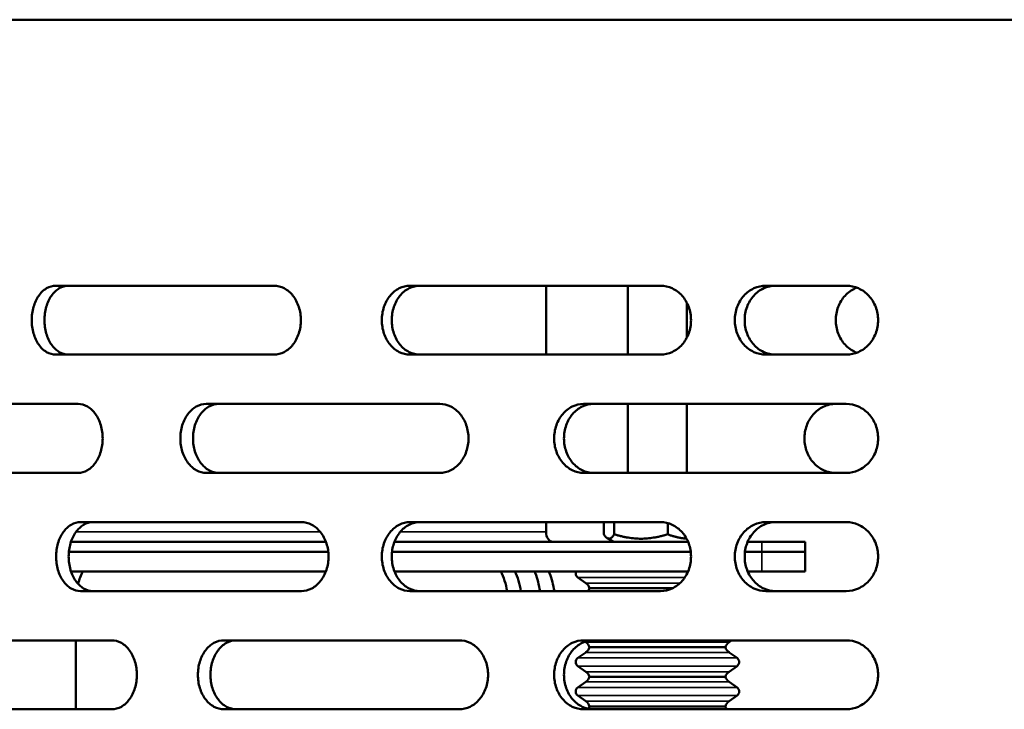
# Model space of a CAD drawing. Header units: millimetres. Extents: x -1169 to 6987, y -1641 to 2057.
# Tile 19 of 36: x 4263 to 4363, y 768 to 838. Entities that reach past the tile are written whole.
import ezdxf

# ---------------------------------------------------------------- set-up
doc = ezdxf.new("R2010")
doc.units = ezdxf.units.MM
doc.layers.add('Видимые тонкие (ГОСТ)', color=7, linetype='Continuous', lineweight=35)
doc.layers.add('Видимый контур (ГОСТ)', color=7, linetype='Continuous', lineweight=50)

msp = doc.modelspace()

# ---------------------------------------------------------------- linework, layer by layer
at = {"layer": 'Видимые тонкие (ГОСТ)'}
for p, q in [((4268.959, 786), (4293.783, 786)), ((4301.881, 786), (4316.693, 786)), ((4338.614, 784), (4338.614, 785)), ((4338.614, 782), (4338.614, 784)), ((4319.919, 781.391), (4330.792, 781.391)), ((4320.733, 780.817), (4330.311, 780.817)), ((4320.733, 774.817), (4335.281, 774.817)), ((4319.919, 773.208), (4336.095, 773.208)), ((4320.733, 773.782), (4335.281, 773.782)), ((4319.919, 772.391), (4336.095, 772.391)), ((4320.733, 771.817), (4335.281, 771.817)), ((4319.919, 770.208), (4336.095, 770.208)), ((4320.733, 770.782), (4335.281, 770.782)), ((4319.919, 769.391), (4336.095, 769.391)), ((4320.733, 768.817), (4335.281, 768.817))]:
    msp.add_line(p, q, dxfattribs=at)
at = {"layer": 'Видимый контур (ГОСТ)'}
for p, q in [((4713.165, 838), (4193.165, 838)), ((4289.069, 811), (4266.911, 811)), ((4328.333, 811), (4302.877, 811)), ((4316.693, 811), (4316.693, 804)), ((4325.007, 804), (4325.007, 811)), ((4347.185, 811), (4339.001, 811)), ((4331.007, 805.76), (4331.007, 809.239)), ((4266.911, 804), (4289.069, 804)), ((4302.877, 804), (4328.333, 804)), ((4339.001, 804), (4347.185, 804)), ((4269.178, 799), (4249.233, 799)), ((4305.907, 799), (4282.188, 799)), ((4347.185, 799), (4320.514, 799)), ((4325.007, 792), (4325.007, 799)), ((4331.007, 792), (4331.007, 799)), ((4249.233, 792), (4269.178, 792)), ((4282.188, 792), (4305.907, 792)), ((4320.514, 792), (4347.185, 792)), ((4291.854, 787), (4269.42, 787)), ((4328.333, 787), (4302.877, 787)), ((4316.693, 787), (4316.693, 786)), ((4322.567, 787), (4322.567, 785.764)), ((4323.612, 787), (4323.612, 785.764)), ((4329.052, 786.902), (4329.052, 785.764)), ((4347.185, 787), (4339.001, 787)), ((4294.347, 785), (4268.458, 785)), ((4331.118, 785), (4301.301, 785)), ((4323.557, 785), (4322.923, 785.366)), ((4338.614, 785), (4337.165, 785)), ((4338.614, 785), (4343.007, 785)), ((4343.007, 784), (4343.007, 785)), ((4268.246, 784), (4294.586, 784)), ((4294.586, 784), (4268.246, 784)), ((4301.056, 784), (4331.384, 784)), ((4331.384, 784), (4301.056, 784)), ((4336.895, 784), (4338.614, 784)), ((4338.614, 784), (4336.895, 784)), ((4343.007, 784), (4338.614, 784)), ((4338.614, 784), (4343.007, 784)), ((4343.007, 782), (4343.007, 784)), ((4268.458, 782), (4294.347, 782)), ((4301.301, 782), (4331.118, 782)), ((4337.165, 782), (4338.614, 782)), ((4343.007, 782), (4338.614, 782)), ((4320.733, 780.817), (4319.919, 781.391)), ((4269.42, 780), (4291.854, 780)), ((4302.877, 780), (4328.333, 780)), ((4321.111, 780.3), (4329.579, 780.3)), ((4339.001, 780), (4347.185, 780)), ((4272.604, 775), (4252.247, 775)), ((4268.964, 775), (4268.964, 768)), ((4307.876, 775), (4283.988, 775)), ((4347.185, 775), (4320.514, 775)), ((4320.733, 774.817), (4320.673, 774.86)), ((4335.281, 774.817), (4335.54, 775)), ((4321.111, 774.3), (4334.903, 774.3)), ((4320.733, 773.782), (4319.919, 773.208)), ((4335.281, 773.782), (4336.095, 773.208)), ((4320.733, 771.817), (4319.919, 772.391)), ((4335.281, 771.817), (4336.095, 772.391)), ((4321.111, 771.3), (4334.903, 771.3)), ((4320.733, 770.782), (4319.919, 770.208)), ((4335.281, 770.782), (4336.095, 770.208)), ((4320.733, 768.817), (4319.919, 769.391)), ((4335.281, 768.817), (4336.095, 769.391)), ((4252.247, 768), (4272.604, 768)), ((4283.988, 768), (4307.876, 768)), ((4320.514, 768), (4347.185, 768)), ((4321.111, 768.3), (4334.903, 768.3))]:
    msp.add_line(p, q, dxfattribs=at)
for centre, radius, start, end in [((4320.207, 781.8), 0.5, 156.42182, 234.81826), ((4320.157, 780), 1, 17.4576, 54.81826), ((4320.157, 780.6), 1, 323.1301, 342.5424), ((4320.157, 774), 1, 17.4576, 54.81826), ((4335.857, 774), 1, 125.18174, 162.5424), ((4320.157, 774.6), 1, 305.18174, 342.5424), ((4335.857, 774.6), 1, 197.4576, 234.81826), ((4320.207, 772.8), 0.5, 125.18174, 234.81826), ((4335.807, 772.8), 0.5, 305.18174, 54.81826), ((4320.157, 771), 1, 17.4576, 54.81826), ((4335.857, 771), 1, 125.18174, 162.5424), ((4320.157, 771.6), 1, 305.18174, 342.5424), ((4335.857, 771.6), 1, 197.4576, 234.81826), ((4320.207, 769.8), 0.5, 125.18174, 234.81826), ((4335.807, 769.8), 0.5, 305.18174, 54.81826), ((4320.157, 768), 1, 17.4576, 54.81826), ((4335.857, 768), 1, 125.18174, 162.5424), ((4320.157, 768.6), 1, 326.82118, 342.5424), ((4335.857, 768.6), 1, 197.4576, 216.8699)]:
    msp.add_arc(centre, radius, start, end, dxfattribs=at)
for centre, major_axis, start_param, end_param in [((4317.401, 786), (0, -1), 4.712389, 6.283185), ((4272.499, 779), (0, 5), 0.927295, 1.218293), ((4309.269, 779), (0, -5), 1.772154, 2.214297), ((4310.683, 779), (0, 5), 4.913747, 5.35589)]:
    msp.add_ellipse(centre, major_axis=major_axis, ratio=0.707107, start_param=start_param, end_param=end_param, dxfattribs=at)
for points, knots in [([(4266.911, 804), (4266.603, 804), (4266.275, 804.088), (4265.672, 804.445), (4265.398, 804.716), (4264.966, 805.338), (4264.78, 805.73), (4264.533, 806.592), (4264.472, 807.06), (4264.472, 807.5), (4264.472, 807.939), (4264.533, 808.407), (4264.78, 809.269), (4264.966, 809.662), (4265.398, 810.284), (4265.672, 810.554), (4266.275, 810.912), (4266.603, 811), (4266.911, 811)], [1.585961, 1.585961, 1.585961, 1.585961, 1.718576, 1.718576, 1.851192, 1.851192, 1.983006, 1.983006, 2.114821, 2.114821, 2.114821, 2.246635, 2.246635, 2.378449, 2.378449, 2.511065, 2.511065, 2.64368, 2.64368, 2.64368, 2.64368]), ([(4268.203, 811), (4267.895, 811), (4267.567, 810.912), (4266.965, 810.554), (4266.691, 810.284), (4266.26, 809.662), (4266.074, 809.269), (4265.827, 808.407), (4265.766, 807.939), (4265.766, 807.5), (4265.766, 807.06), (4265.827, 806.592), (4266.074, 805.73), (4266.26, 805.338), (4266.691, 804.716), (4266.965, 804.446), (4267.567, 804.088), (4267.895, 804), (4268.203, 804)], [1.586022, 1.586022, 1.586022, 1.586022, 1.718649, 1.718649, 1.851277, 1.851277, 1.983091, 1.983091, 2.114905, 2.114905, 2.114905, 2.246719, 2.246719, 2.378533, 2.378533, 2.51116, 2.51116, 2.643788, 2.643788, 2.643788, 2.643788]), ([(4289.069, 811), (4289.41, 811), (4289.775, 810.912), (4290.447, 810.555), (4290.754, 810.285), (4291.24, 809.664), (4291.451, 809.27), (4291.731, 808.408), (4291.8, 807.939), (4291.8, 807.06), (4291.731, 806.591), (4291.451, 805.729), (4291.24, 805.336), (4290.754, 804.714), (4290.447, 804.445), (4289.775, 804.087), (4289.41, 804), (4289.069, 804)], [0.527375, 0.527375, 0.527375, 0.527375, 0.659244, 0.659244, 0.791112, 0.791112, 0.922954, 0.922954, 1.054797, 1.054797, 1.186639, 1.186639, 1.318481, 1.318481, 1.45035, 1.45035, 1.582218, 1.582218, 1.582218, 1.582218]), ([(4302.877, 804), (4302.517, 804), (4302.133, 804.088), (4301.428, 804.445), (4301.106, 804.715), (4300.601, 805.337), (4300.382, 805.73), (4300.092, 806.592), (4300.021, 807.06), (4300.021, 807.5), (4300.021, 807.939), (4300.092, 808.407), (4300.382, 809.269), (4300.601, 809.662), (4301.106, 810.284), (4301.428, 810.554), (4302.133, 810.912), (4302.517, 811), (4302.877, 811)], [1.585377, 1.585377, 1.585377, 1.585377, 1.717883, 1.717883, 1.850388, 1.850388, 1.982207, 1.982207, 2.114026, 2.114026, 2.114026, 2.245845, 2.245845, 2.377664, 2.377664, 2.510169, 2.510169, 2.642675, 2.642675, 2.642675, 2.642675]), ([(4303.881, 811), (4303.521, 811), (4303.138, 810.912), (4302.433, 810.554), (4302.112, 810.284), (4301.606, 809.662), (4301.388, 809.269), (4301.098, 808.407), (4301.026, 807.939), (4301.026, 807.5), (4301.026, 807.06), (4301.098, 806.592), (4301.388, 805.73), (4301.606, 805.337), (4302.112, 804.715), (4302.433, 804.445), (4303.138, 804.088), (4303.521, 804), (4303.881, 804)], [1.585429, 1.585429, 1.585429, 1.585429, 1.717945, 1.717945, 1.850461, 1.850461, 1.982279, 1.982279, 2.114098, 2.114098, 2.114098, 2.245917, 2.245917, 2.377735, 2.377735, 2.510251, 2.510251, 2.642767, 2.642767, 2.642767, 2.642767]), ([(4328.333, 811), (4328.719, 811), (4329.131, 810.912), (4329.89, 810.554), (4330.237, 810.285), (4330.785, 809.664), (4331.023, 809.27), (4331.338, 808.408), (4331.416, 807.939), (4331.416, 807.06), (4331.338, 806.591), (4331.023, 805.729), (4330.785, 805.336), (4330.237, 804.714), (4329.89, 804.445), (4329.131, 804.087), (4328.719, 804), (4328.333, 804)], [0.527402, 0.527402, 0.527402, 0.527402, 0.659296, 0.659296, 0.79119, 0.79119, 0.923032, 0.923032, 1.054874, 1.054874, 1.186715, 1.186715, 1.318557, 1.318557, 1.450451, 1.450451, 1.582345, 1.582345, 1.582345, 1.582345]), ([(4339.001, 804), (4338.606, 804), (4338.184, 804.087), (4337.409, 804.445), (4337.056, 804.714), (4336.5, 805.336), (4336.259, 805.73), (4335.94, 806.592), (4335.861, 807.06), (4335.861, 807.5), (4335.861, 807.939), (4335.94, 808.408), (4336.259, 809.27), (4336.5, 809.663), (4337.056, 810.285), (4337.409, 810.554), (4338.184, 810.912), (4338.606, 811), (4339.001, 811)], [1.584098, 1.584098, 1.584098, 1.584098, 1.716224, 1.716224, 1.848349, 1.848349, 1.98017, 1.98017, 2.111991, 2.111991, 2.111991, 2.243812, 2.243812, 2.375633, 2.375633, 2.507758, 2.507758, 2.639883, 2.639883, 2.639883, 2.639883]), ([(4340.004, 811), (4339.608, 811), (4339.186, 810.912), (4338.411, 810.554), (4338.058, 810.285), (4337.501, 809.663), (4337.26, 809.27), (4336.941, 808.408), (4336.863, 807.939), (4336.863, 807.5), (4336.863, 807.06), (4336.941, 806.592), (4337.26, 805.73), (4337.501, 805.336), (4338.058, 804.714), (4338.411, 804.445), (4339.186, 804.087), (4339.608, 804), (4340.004, 804)], [1.58413, 1.58413, 1.58413, 1.58413, 1.71626, 1.71626, 1.84839, 1.84839, 1.98021, 1.98021, 2.112031, 2.112031, 2.112031, 2.243851, 2.243851, 2.375672, 2.375672, 2.507802, 2.507802, 2.639931, 2.639931, 2.639931, 2.639931]), ([(4348.252, 810.801), (4348.197, 810.78), (4348.142, 810.758), (4347.694, 810.554), (4347.335, 810.285), (4346.769, 809.664), (4346.523, 809.27), (4346.198, 808.408), (4346.118, 807.939), (4346.118, 807.5)], [-0.4136338, -0.4136338, -0.4136338, -0.4136338, -0.3955726, -0.3955726, -0.263684, -0.263684, -0.131842, -0.131842, 0, 0, 0, 0]), ([(4347.185, 811), (4347.589, 811), (4348.02, 810.912), (4348.815, 810.554), (4349.179, 810.284), (4349.752, 809.661), (4350, 809.269), (4350.329, 808.407), (4350.411, 807.939), (4350.411, 807.06), (4350.329, 806.592), (4350, 805.731), (4349.752, 805.338), (4349.179, 804.716), (4348.815, 804.446), (4348.02, 804.088), (4347.589, 804), (4347.185, 804)], [0.528636, 0.528636, 0.528636, 0.528636, 0.661301, 0.661301, 0.793966, 0.793966, 0.925778, 0.925778, 1.057591, 1.057591, 1.189403, 1.189403, 1.321215, 1.321215, 1.453881, 1.453881, 1.586546, 1.586546, 1.586546, 1.586546]), ([(4346.118, 807.5), (4346.118, 807.06), (4346.198, 806.591), (4346.523, 805.729), (4346.769, 805.336), (4347.335, 804.714), (4347.694, 804.445), (4348.142, 804.242), (4348.197, 804.219), (4348.252, 804.198)], [1.0548572, 1.0548572, 1.0548572, 1.0548572, 1.1866992, 1.1866992, 1.3185412, 1.3185412, 1.4504298, 1.4504298, 1.468491, 1.468491, 1.468491, 1.468491]), ([(4269.178, 799), (4269.49, 799), (4269.823, 798.912), (4270.439, 798.554), (4270.721, 798.284), (4271.166, 797.662), (4271.359, 797.269), (4271.615, 796.408), (4271.678, 795.939), (4271.678, 795.06), (4271.615, 794.592), (4271.359, 793.73), (4271.166, 793.337), (4270.721, 792.715), (4270.439, 792.445), (4269.823, 792.088), (4269.49, 792), (4269.178, 792)], [0.528226, 0.528226, 0.528226, 0.528226, 0.660649, 0.660649, 0.793073, 0.793073, 0.924895, 0.924895, 1.056717, 1.056717, 1.18854, 1.18854, 1.320362, 1.320362, 1.452785, 1.452785, 1.585209, 1.585209, 1.585209, 1.585209]), ([(4282.188, 792), (4281.856, 792), (4281.504, 792.087), (4280.857, 792.445), (4280.562, 792.714), (4280.098, 793.336), (4279.897, 793.729), (4279.631, 794.591), (4279.565, 795.06), (4279.565, 795.5), (4279.565, 795.939), (4279.631, 796.408), (4279.897, 797.27), (4280.098, 797.664), (4280.562, 798.285), (4280.857, 798.555), (4281.504, 798.912), (4281.856, 799), (4282.188, 799)], [1.582226, 1.582226, 1.582226, 1.582226, 1.714107, 1.714107, 1.845989, 1.845989, 1.977831, 1.977831, 2.109674, 2.109674, 2.109674, 2.241516, 2.241516, 2.373358, 2.373358, 2.50524, 2.50524, 2.637121, 2.637121, 2.637121, 2.637121]), ([(4283.473, 799), (4283.142, 799), (4282.79, 798.912), (4282.143, 798.555), (4281.849, 798.285), (4281.384, 797.664), (4281.183, 797.27), (4280.917, 796.408), (4280.852, 795.939), (4280.852, 795.5), (4280.852, 795.06), (4280.917, 794.591), (4281.183, 793.729), (4281.384, 793.336), (4281.849, 792.714), (4282.143, 792.445), (4282.79, 792.087), (4283.142, 792), (4283.473, 792)], [1.582228, 1.582228, 1.582228, 1.582228, 1.71411, 1.71411, 1.845993, 1.845993, 1.977835, 1.977835, 2.109677, 2.109677, 2.109677, 2.241519, 2.241519, 2.373361, 2.373361, 2.505244, 2.505244, 2.637126, 2.637126, 2.637126, 2.637126]), ([(4305.907, 799), (4306.271, 799), (4306.66, 798.912), (4307.378, 798.554), (4307.706, 798.284), (4308.224, 797.662), (4308.449, 797.269), (4308.747, 796.407), (4308.82, 795.939), (4308.82, 795.06), (4308.747, 794.592), (4308.449, 793.73), (4308.224, 793.337), (4307.706, 792.715), (4307.378, 792.445), (4306.66, 792.088), (4306.271, 792), (4305.907, 792)], [0.528442, 0.528442, 0.528442, 0.528442, 0.660994, 0.660994, 0.793545, 0.793545, 0.925362, 0.925362, 1.057179, 1.057179, 1.188996, 1.188996, 1.320814, 1.320814, 1.453365, 1.453365, 1.585917, 1.585917, 1.585917, 1.585917]), ([(4320.514, 792), (4320.136, 792), (4319.734, 792.087), (4318.994, 792.445), (4318.657, 792.714), (4318.126, 793.336), (4317.896, 793.729), (4317.591, 794.591), (4317.516, 795.06), (4317.516, 795.5), (4317.516, 795.939), (4317.591, 796.408), (4317.896, 797.27), (4318.126, 797.664), (4318.657, 798.285), (4318.994, 798.555), (4319.734, 798.912), (4320.136, 799), (4320.514, 799)], [1.582142, 1.582142, 1.582142, 1.582142, 1.714002, 1.714002, 1.845862, 1.845862, 1.977704, 1.977704, 2.109546, 2.109546, 2.109546, 2.241389, 2.241389, 2.373231, 2.373231, 2.505091, 2.505091, 2.636951, 2.636951, 2.636951, 2.636951]), ([(4321.514, 799), (4321.136, 799), (4320.734, 798.912), (4319.994, 798.555), (4319.658, 798.285), (4319.126, 797.664), (4318.896, 797.27), (4318.591, 796.408), (4318.516, 795.939), (4318.516, 795.5), (4318.516, 795.06), (4318.591, 794.591), (4318.896, 793.729), (4319.126, 793.336), (4319.658, 792.714), (4319.994, 792.445), (4320.734, 792.087), (4321.136, 792), (4321.514, 792)], [1.582143, 1.582143, 1.582143, 1.582143, 1.714003, 1.714003, 1.845863, 1.845863, 1.977706, 1.977706, 2.109548, 2.109548, 2.109548, 2.24139, 2.24139, 2.373233, 2.373233, 2.505093, 2.505093, 2.636953, 2.636953, 2.636953, 2.636953]), ([(4346.118, 792), (4345.694, 792), (4345.274, 792.092), (4344.507, 792.445), (4344.164, 792.697), (4343.575, 793.339), (4343.338, 793.726), (4343.02, 794.566), (4342.937, 795.008), (4342.927, 795.916), (4343.004, 796.375), (4343.312, 797.218), (4343.534, 797.597), (4344.107, 798.255), (4344.457, 798.523), (4345.047, 798.806), (4345.259, 798.879), (4345.687, 798.976), (4345.902, 799), (4346.118, 799)], [0, 0, 0, 0, 0.139843, 0.139843, 0.274876, 0.274876, 0.41388, 0.41388, 0.548029, 0.548029, 0.686562, 0.686562, 0.820854, 0.820854, 0.960443, 0.960443, 1.033648, 1.033648, 1.10476, 1.10476, 1.10476, 1.10476]), ([(4347.185, 799), (4347.589, 799), (4348.02, 798.912), (4348.815, 798.554), (4349.179, 798.284), (4349.752, 797.661), (4350, 797.269), (4350.329, 796.407), (4350.411, 795.939), (4350.411, 795.06), (4350.329, 794.592), (4350, 793.731), (4349.752, 793.338), (4349.179, 792.716), (4348.815, 792.446), (4348.02, 792.088), (4347.589, 792), (4347.185, 792)], [0.528636, 0.528636, 0.528636, 0.528636, 0.661301, 0.661301, 0.793966, 0.793966, 0.925778, 0.925778, 1.057591, 1.057591, 1.189403, 1.189403, 1.321215, 1.321215, 1.453881, 1.453881, 1.586546, 1.586546, 1.586546, 1.586546]), ([(4269.42, 780), (4269.108, 780), (4268.776, 780.087), (4268.166, 780.444), (4267.888, 780.714), (4267.45, 781.335), (4267.26, 781.728), (4267.009, 782.59), (4266.947, 783.06), (4266.947, 783.5), (4266.947, 783.939), (4267.009, 784.407), (4267.259, 785.269), (4267.448, 785.662), (4267.886, 786.284), (4268.164, 786.554), (4268.775, 786.912), (4269.108, 787), (4269.42, 787)], [1.58591, 1.58591, 1.58591, 1.58591, 1.71832, 1.71832, 1.85073, 1.85073, 1.982741, 1.982741, 2.114752, 2.114752, 2.114752, 2.246567, 2.246567, 2.378381, 2.378381, 2.510987, 2.510987, 2.643593, 2.643593, 2.643593, 2.643593]), ([(4270.692, 787), (4270.38, 787), (4270.047, 786.912), (4269.437, 786.554), (4269.159, 786.284), (4268.721, 785.662), (4268.533, 785.269), (4268.282, 784.407), (4268.221, 783.939), (4268.221, 783.5), (4268.221, 783.06), (4268.282, 782.59), (4268.533, 781.728), (4268.723, 781.335), (4269.16, 780.714), (4269.438, 780.444), (4270.048, 780.087), (4270.38, 780), (4270.692, 780)], [1.58597, 1.58597, 1.58597, 1.58597, 1.718588, 1.718588, 1.851206, 1.851206, 1.983021, 1.983021, 2.114835, 2.114835, 2.114835, 2.246849, 2.246849, 2.378862, 2.378862, 2.511281, 2.511281, 2.6437, 2.6437, 2.6437, 2.6437]), ([(4291.854, 787), (4292.199, 787), (4292.567, 786.912), (4293.247, 786.555), (4293.557, 786.285), (4294.048, 785.664), (4294.262, 785.27), (4294.545, 784.408), (4294.614, 783.939), (4294.614, 783.06), (4294.545, 782.591), (4294.262, 781.729), (4294.048, 781.336), (4293.557, 780.714), (4293.247, 780.445), (4292.567, 780.087), (4292.199, 780), (4291.854, 780)], [0.527377, 0.527377, 0.527377, 0.527377, 0.659247, 0.659247, 0.791117, 0.791117, 0.92296, 0.92296, 1.054802, 1.054802, 1.186644, 1.186644, 1.318486, 1.318486, 1.450357, 1.450357, 1.582227, 1.582227, 1.582227, 1.582227]), ([(4302.877, 780), (4302.517, 780), (4302.134, 780.087), (4301.429, 780.444), (4301.108, 780.714), (4300.602, 781.335), (4300.383, 781.728), (4300.092, 782.591), (4300.021, 783.06), (4300.021, 783.5), (4300.021, 783.939), (4300.092, 784.407), (4300.382, 785.269), (4300.601, 785.662), (4301.106, 786.284), (4301.428, 786.554), (4302.133, 786.912), (4302.517, 787), (4302.877, 787)], [1.585377, 1.585377, 1.585377, 1.585377, 1.717712, 1.717712, 1.850047, 1.850047, 1.982037, 1.982037, 2.114026, 2.114026, 2.114026, 2.245845, 2.245845, 2.377664, 2.377664, 2.51017, 2.51017, 2.642675, 2.642675, 2.642675, 2.642675]), ([(4303.881, 787), (4303.521, 787), (4303.138, 786.912), (4302.433, 786.554), (4302.112, 786.284), (4301.606, 785.662), (4301.388, 785.269), (4301.098, 784.407), (4301.026, 783.939), (4301.026, 783.5), (4301.026, 783.06), (4301.098, 782.591), (4301.388, 781.728), (4301.607, 781.335), (4302.113, 780.714), (4302.434, 780.444), (4303.138, 780.087), (4303.522, 780), (4303.881, 780)], [1.585429, 1.585429, 1.585429, 1.585429, 1.717945, 1.717945, 1.850461, 1.850461, 1.982279, 1.982279, 2.114098, 2.114098, 2.114098, 2.24609, 2.24609, 2.378082, 2.378082, 2.510425, 2.510425, 2.642767, 2.642767, 2.642767, 2.642767]), ([(4328.333, 787), (4328.719, 787), (4329.131, 786.912), (4329.89, 786.554), (4330.237, 786.285), (4330.785, 785.664), (4331.023, 785.27), (4331.338, 784.408), (4331.416, 783.939), (4331.416, 783.06), (4331.338, 782.591), (4331.023, 781.729), (4330.785, 781.336), (4330.237, 780.714), (4329.89, 780.445), (4329.131, 780.087), (4328.719, 780), (4328.333, 780)], [0.527402, 0.527402, 0.527402, 0.527402, 0.659296, 0.659296, 0.79119, 0.79119, 0.923032, 0.923032, 1.054874, 1.054874, 1.186715, 1.186715, 1.318557, 1.318557, 1.450451, 1.450451, 1.582345, 1.582345, 1.582345, 1.582345]), ([(4339.001, 780), (4338.606, 780), (4338.184, 780.087), (4337.409, 780.445), (4337.056, 780.714), (4336.5, 781.336), (4336.259, 781.73), (4335.94, 782.592), (4335.861, 783.06), (4335.861, 783.5), (4335.861, 783.939), (4335.94, 784.408), (4336.259, 785.27), (4336.5, 785.663), (4337.056, 786.285), (4337.409, 786.554), (4338.184, 786.912), (4338.606, 787), (4339.001, 787)], [1.584098, 1.584098, 1.584098, 1.584098, 1.716224, 1.716224, 1.848349, 1.848349, 1.98017, 1.98017, 2.111991, 2.111991, 2.111991, 2.243812, 2.243812, 2.375633, 2.375633, 2.507758, 2.507758, 2.639883, 2.639883, 2.639883, 2.639883]), ([(4340.004, 787), (4339.608, 787), (4339.186, 786.912), (4338.411, 786.554), (4338.058, 786.285), (4337.501, 785.663), (4337.26, 785.27), (4336.941, 784.408), (4336.863, 783.939), (4336.863, 783.5), (4336.863, 783.06), (4336.941, 782.592), (4337.26, 781.73), (4337.501, 781.336), (4338.058, 780.714), (4338.411, 780.445), (4339.186, 780.087), (4339.608, 780), (4340.004, 780)], [1.58413, 1.58413, 1.58413, 1.58413, 1.71626, 1.71626, 1.84839, 1.84839, 1.98021, 1.98021, 2.112031, 2.112031, 2.112031, 2.243851, 2.243851, 2.375672, 2.375672, 2.507802, 2.507802, 2.639931, 2.639931, 2.639931, 2.639931]), ([(4347.185, 787), (4347.589, 787), (4348.02, 786.912), (4348.815, 786.554), (4349.179, 786.284), (4349.752, 785.661), (4350, 785.269), (4350.329, 784.407), (4350.411, 783.939), (4350.411, 783.06), (4350.329, 782.592), (4350, 781.731), (4349.752, 781.338), (4349.179, 780.716), (4348.815, 780.446), (4348.02, 780.088), (4347.589, 780), (4347.185, 780)], [0.528636, 0.528636, 0.528636, 0.528636, 0.661301, 0.661301, 0.793966, 0.793966, 0.925778, 0.925778, 1.057591, 1.057591, 1.189403, 1.189403, 1.321215, 1.321215, 1.453881, 1.453881, 1.586546, 1.586546, 1.586546, 1.586546]), ([(4316.09, 779.999), (4315.979, 780.623), (4315.816, 781.243), (4315.582, 781.891), (4315.561, 781.946), (4315.541, 782)], [0.1961007, 0.1961007, 0.1961007, 0.1961007, 0.3787152, 0.3787152, 0.3954367, 0.3954367, 0.3954367, 0.3954367]), ([(4316.993, 782), (4317.016, 781.939), (4317.039, 781.878), (4317.272, 781.229), (4317.433, 780.616), (4317.543, 779.999)], [-0.3953034, -0.3953034, -0.3953034, -0.3953034, -0.3764884, -0.3764884, -0.1960472, -0.1960472, -0.1960472, -0.1960472]), ([(4272.604, 775), (4272.921, 775), (4273.26, 774.912), (4273.887, 774.555), (4274.173, 774.286), (4274.627, 773.664), (4274.824, 773.271), (4275.085, 772.409), (4275.15, 771.94), (4275.15, 771.06), (4275.085, 770.592), (4274.824, 769.73), (4274.628, 769.337), (4274.175, 768.715), (4273.888, 768.445), (4273.261, 768.088), (4272.921, 768), (4272.604, 768)], [0.528248, 0.528248, 0.528248, 0.528248, 0.660532, 0.660532, 0.792815, 0.792815, 0.92479, 0.92479, 1.056765, 1.056765, 1.188587, 1.188587, 1.320408, 1.320408, 1.452845, 1.452845, 1.585281, 1.585281, 1.585281, 1.585281]), ([(4283.988, 768), (4283.654, 768), (4283.299, 768.087), (4282.647, 768.445), (4282.35, 768.714), (4281.882, 769.336), (4281.679, 769.729), (4281.411, 770.591), (4281.345, 771.06), (4281.345, 771.5), (4281.345, 771.939), (4281.411, 772.408), (4281.679, 773.27), (4281.882, 773.664), (4282.35, 774.285), (4282.647, 774.555), (4283.299, 774.912), (4283.654, 775), (4283.988, 775)], [1.58222, 1.58222, 1.58222, 1.58222, 1.7141, 1.7141, 1.845981, 1.845981, 1.977823, 1.977823, 2.109665, 2.109665, 2.109665, 2.241518, 2.241518, 2.37337, 2.37337, 2.50524, 2.50524, 2.63711, 2.63711, 2.63711, 2.63711]), ([(4285.261, 775), (4284.927, 775), (4284.572, 774.912), (4283.92, 774.555), (4283.623, 774.285), (4283.155, 773.664), (4282.952, 773.27), (4282.684, 772.408), (4282.618, 771.939), (4282.618, 771.5), (4282.618, 771.06), (4282.684, 770.591), (4282.952, 769.729), (4283.155, 769.335), (4283.623, 768.714), (4283.92, 768.445), (4284.572, 768.087), (4284.927, 768), (4285.261, 768)], [1.582222, 1.582222, 1.582222, 1.582222, 1.714103, 1.714103, 1.845984, 1.845984, 1.977826, 1.977826, 2.109668, 2.109668, 2.109668, 2.241521, 2.241521, 2.373374, 2.373374, 2.505244, 2.505244, 2.637115, 2.637115, 2.637115, 2.637115]), ([(4307.876, 775), (4308.242, 775), (4308.633, 774.912), (4309.354, 774.555), (4309.684, 774.286), (4310.206, 773.664), (4310.432, 773.271), (4310.733, 772.409), (4310.807, 771.94), (4310.807, 771.06), (4310.733, 770.592), (4310.433, 769.73), (4310.207, 769.337), (4309.686, 768.715), (4309.356, 768.445), (4308.634, 768.088), (4308.242, 768), (4307.876, 768)], [0.528453, 0.528453, 0.528453, 0.528453, 0.660826, 0.660826, 0.7932, 0.7932, 0.925201, 0.925201, 1.057202, 1.057202, 1.189018, 1.189018, 1.320835, 1.320835, 1.453393, 1.453393, 1.585951, 1.585951, 1.585951, 1.585951]), ([(4320.514, 768), (4320.136, 768), (4319.734, 768.087), (4318.994, 768.445), (4318.657, 768.714), (4318.126, 769.336), (4317.896, 769.729), (4317.591, 770.591), (4317.516, 771.06), (4317.516, 771.5), (4317.516, 771.939), (4317.591, 772.408), (4317.896, 773.27), (4318.126, 773.664), (4318.657, 774.285), (4318.994, 774.555), (4319.734, 774.912), (4320.136, 775), (4320.514, 775)], [1.582142, 1.582142, 1.582142, 1.582142, 1.714002, 1.714002, 1.845862, 1.845862, 1.977704, 1.977704, 2.109546, 2.109546, 2.109546, 2.241394, 2.241394, 2.373241, 2.373241, 2.505096, 2.505096, 2.636951, 2.636951, 2.636951, 2.636951]), ([(4321.514, 775), (4321.136, 775), (4320.734, 774.912), (4319.994, 774.555), (4319.658, 774.285), (4319.126, 773.664), (4318.896, 773.27), (4318.591, 772.408), (4318.516, 771.939), (4318.516, 771.5), (4318.516, 771.06), (4318.591, 770.591), (4318.896, 769.729), (4319.126, 769.335), (4319.658, 768.714), (4319.994, 768.445), (4320.734, 768.087), (4321.136, 768), (4321.514, 768)], [1.582143, 1.582143, 1.582143, 1.582143, 1.714003, 1.714003, 1.845863, 1.845863, 1.977706, 1.977706, 2.109548, 2.109548, 2.109548, 2.241396, 2.241396, 2.373243, 2.373243, 2.505098, 2.505098, 2.636953, 2.636953, 2.636953, 2.636953]), ([(4347.185, 775), (4347.588, 775), (4348.019, 774.912), (4348.813, 774.555), (4349.176, 774.286), (4349.75, 773.664), (4349.999, 773.271), (4350.329, 772.409), (4350.411, 771.94), (4350.411, 771.06), (4350.329, 770.592), (4350, 769.731), (4349.752, 769.338), (4349.179, 768.716), (4348.815, 768.446), (4348.02, 768.088), (4347.589, 768), (4347.185, 768)], [0.528636, 0.528636, 0.528636, 0.528636, 0.66109, 0.66109, 0.793544, 0.793544, 0.925567, 0.925567, 1.057591, 1.057591, 1.189403, 1.189403, 1.321215, 1.321215, 1.453881, 1.453881, 1.586546, 1.586546, 1.586546, 1.586546])]:
    msp.add_open_spline(points, degree=3, knots=knots, dxfattribs=at)
for points, weights in [([(4322.567, 785.764), (4323.09, 784.93), (4323.612, 785.764)], [1, 1.15470053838, 1]), ([(4323.612, 785.764), (4326.332, 784.93), (4329.052, 785.764)], [1, 1.15470053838, 1]), ([(4329.052, 785.764), (4330.074, 785.376), (4330.962, 785.325)], [1, 1.06645009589, 1.07581422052])]:
    msp.add_rational_spline(points, weights, degree=2, dxfattribs=at)

doc.saveas('drawing.dxf')
